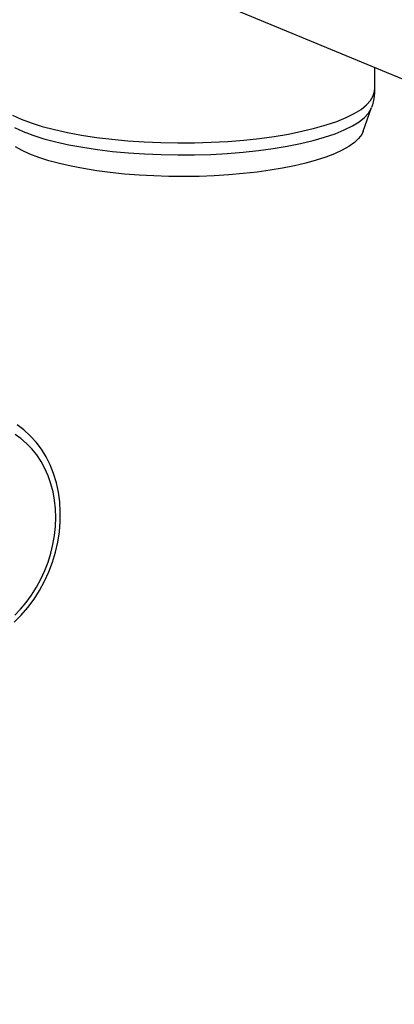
# Model space of a CAD drawing. Header units: inches. Extents: x 0 to 85, y 0 to 55.
# Tile 10 of 15: x 31.3 to 32.5, y 48 to 50.9. Entities that reach past the tile are written whole.
import ezdxf

# ---------------------------------------------------------------- set-up
doc = ezdxf.new("R2010")
doc.units = ezdxf.units.IN
doc.header["$LTSCALE"] = 4.675
doc.header["$MEASUREMENT"] = 0
doc.layers.get('0').update_dxf_attribs({"linetype": 'CONTINUOUS'})

msp = doc.modelspace()

# ---------------------------------------------------------------- linework, layer by layer
at = {"color": 7, "linetype": 'Continuous'}
for p, q in [((31.1109, 51.332), (39.2025, 47.9849)), ((32.4063, 50.7961), (32.4063, 50.7281)), ((32.4026, 50.7101), (32.4061, 50.724)), ((32.4063, 50.7281), (32.4061, 50.7191)), ((32.4061, 50.724), (32.4063, 50.7281)), ((32.3826, 50.683), (32.3947, 50.6965)), ((32.3947, 50.6965), (32.4026, 50.7101)), ((32.4023, 50.6925), (32.4, 50.6838)), ((32.4041, 50.7013), (32.4023, 50.6925)), ((32.4053, 50.7102), (32.4041, 50.7013)), ((32.4061, 50.7191), (32.4053, 50.7102)), ((32.3457, 50.6573), (32.3662, 50.6699)), ((32.3662, 50.6699), (32.3826, 50.683)), ((32.3726, 50.6041), (32.3973, 50.6751)), ((32.3885, 50.6588), (32.3962, 50.6723)), ((32.3962, 50.6723), (32.3973, 50.6751)), ((32.4, 50.6838), (32.3973, 50.6751)), ((31.3206, 50.6522), (31.3467, 50.6403)), ((31.3467, 50.6403), (31.3765, 50.6291)), ((32.2617, 50.623), (32.2933, 50.6337)), ((32.2933, 50.6337), (32.3214, 50.6452)), ((32.3214, 50.6452), (32.3457, 50.6573)), ((32.34, 50.6201), (32.3602, 50.6326)), ((32.3602, 50.6326), (32.3764, 50.6455)), ((32.3764, 50.6455), (32.3885, 50.6588)), ((31.3262, 50.6151), (31.3521, 50.6033)), ((31.3521, 50.6033), (31.3815, 50.5922)), ((31.3765, 50.6291), (31.4098, 50.6186)), ((31.4098, 50.6186), (31.4463, 50.609)), ((31.4463, 50.609), (31.4857, 50.6003)), ((32.1482, 50.5958), (32.1889, 50.604)), ((32.1889, 50.604), (32.2268, 50.613)), ((32.2268, 50.613), (32.2617, 50.623)), ((32.2881, 50.5968), (32.3159, 50.6081)), ((32.3159, 50.6081), (32.34, 50.6201)), ((32.3726, 50.6041), (32.368, 50.5944)), ((31.3815, 50.5922), (31.4145, 50.5818)), ((31.4145, 50.5818), (31.4505, 50.5723)), ((31.4857, 50.6003), (31.5277, 50.5925)), ((31.5277, 50.5925), (31.5721, 50.5858)), ((31.5721, 50.5858), (31.6184, 50.5802)), ((31.6184, 50.5802), (31.6663, 50.5757)), ((31.6663, 50.5757), (31.7154, 50.5724)), ((31.9168, 50.5712), (31.9663, 50.5739)), ((31.9663, 50.5739), (32.0145, 50.5778)), ((32.0145, 50.5778), (32.0611, 50.5827)), ((32.0611, 50.5827), (32.1057, 50.5888)), ((32.1057, 50.5888), (32.1482, 50.5958)), ((32.1849, 50.5673), (32.2224, 50.5763)), ((32.2224, 50.5763), (32.2569, 50.5862)), ((32.2569, 50.5862), (32.2881, 50.5968)), ((32.3588, 50.5821), (32.346, 50.5702)), ((32.368, 50.5944), (32.3588, 50.5821)), ((31.3492, 50.5461), (31.329, 50.5573)), ((31.3727, 50.5354), (31.3492, 50.5461)), ((31.4505, 50.5723), (31.4895, 50.5637)), ((31.4895, 50.5637), (31.5311, 50.556)), ((31.5311, 50.556), (31.5749, 50.5494)), ((31.5749, 50.5494), (31.6207, 50.5438)), ((31.6207, 50.5438), (31.668, 50.5394)), ((31.7154, 50.5724), (31.7654, 50.5703)), ((31.7654, 50.5703), (31.8159, 50.5694)), ((31.8159, 50.5694), (31.8664, 50.5697)), ((31.8664, 50.5697), (31.9168, 50.5712)), ((32.0124, 50.5414), (32.0585, 50.5463)), ((32.0585, 50.5463), (32.1026, 50.5523)), ((32.1026, 50.5523), (32.1446, 50.5593)), ((32.1446, 50.5593), (32.1849, 50.5673)), ((32.3098, 50.5473), (32.2866, 50.5365)), ((32.3296, 50.5585), (32.3098, 50.5473)), ((32.346, 50.5702), (32.3296, 50.5585)), ((31.3994, 50.5253), (31.3727, 50.5354)), ((31.4291, 50.5159), (31.3994, 50.5253)), ((31.4615, 50.5071), (31.4291, 50.5159)), ((31.668, 50.5394), (31.7166, 50.5361)), ((31.7166, 50.5361), (31.7661, 50.534)), ((31.7661, 50.534), (31.816, 50.5331)), ((31.816, 50.5331), (31.866, 50.5334)), ((31.866, 50.5334), (31.9158, 50.5349)), ((31.9158, 50.5349), (31.9648, 50.5376)), ((31.9648, 50.5376), (32.0124, 50.5414)), ((32.2315, 50.517), (32.2, 50.5083)), ((32.2604, 50.5264), (32.2315, 50.517)), ((32.2866, 50.5365), (32.2604, 50.5264)), ((31.4964, 50.4991), (31.4615, 50.5071)), ((31.5336, 50.492), (31.4964, 50.4991)), ((31.5729, 50.4857), (31.5336, 50.492)), ((31.6138, 50.4803), (31.5729, 50.4857)), ((32.0933, 50.487), (32.0539, 50.4816)), ((32.1309, 50.4933), (32.0933, 50.487)), ((32.1665, 50.5004), (32.1309, 50.4933)), ((32.2, 50.5083), (32.1665, 50.5004)), ((31.6563, 50.4759), (31.6138, 50.4803)), ((31.7, 50.4725), (31.6563, 50.4759)), ((31.7445, 50.47), (31.7, 50.4725)), ((31.7897, 50.4686), (31.7445, 50.47)), ((31.8352, 50.4683), (31.7897, 50.4686)), ((31.8806, 50.4689), (31.8352, 50.4683)), ((31.9256, 50.4706), (31.8806, 50.4689)), ((31.9697, 50.4734), (31.9256, 50.4706)), ((32.0126, 50.477), (31.9697, 50.4734)), ((32.0539, 50.4816), (32.0126, 50.477)), ((31.3546, 49.7081), (31.3342, 49.7233)), ((31.3456, 49.6819), (31.3281, 49.6941)), ((31.3736, 49.6908), (31.3546, 49.7081)), ((31.3911, 49.6714), (31.3736, 49.6908)), ((31.3624, 49.6676), (31.3456, 49.6819)), ((31.3783, 49.6514), (31.3624, 49.6676)), ((31.407, 49.6502), (31.3911, 49.6714)), ((31.3929, 49.6333), (31.3783, 49.6514)), ((31.4061, 49.6136), (31.3929, 49.6333)), ((31.4211, 49.6273), (31.407, 49.6502)), ((31.4176, 49.5925), (31.4061, 49.6136)), ((31.4333, 49.6029), (31.4211, 49.6273)), ((31.4436, 49.5769), (31.4333, 49.6029)), ((31.4274, 49.5702), (31.4176, 49.5925)), ((31.4355, 49.5468), (31.4274, 49.5702)), ((31.4519, 49.5497), (31.4436, 49.5769)), ((31.4419, 49.5225), (31.4355, 49.5468)), ((31.458, 49.5215), (31.4519, 49.5497)), ((31.4464, 49.4973), (31.4419, 49.5225)), ((31.462, 49.4925), (31.458, 49.5215)), ((31.4491, 49.4715), (31.4464, 49.4973)), ((31.4638, 49.4627), (31.462, 49.4925)), ((31.45, 49.4451), (31.4491, 49.4715)), ((31.4634, 49.4326), (31.4638, 49.4627)), ((31.449, 49.4183), (31.45, 49.4451)), ((31.4609, 49.4022), (31.4634, 49.4326)), ((31.4462, 49.3915), (31.449, 49.4183)), ((31.4561, 49.3718), (31.4609, 49.4022)), ((31.4352, 49.338), (31.4416, 49.3647)), ((31.4416, 49.3647), (31.4462, 49.3915)), ((31.4493, 49.3416), (31.4561, 49.3718)), ((31.427, 49.3117), (31.4352, 49.338)), ((31.4403, 49.3118), (31.4493, 49.3416)), ((31.4171, 49.2859), (31.427, 49.3117)), ((31.4293, 49.2826), (31.4403, 49.3118)), ((31.4054, 49.2606), (31.4171, 49.2859)), ((31.4163, 49.2542), (31.4293, 49.2826)), ((31.3922, 49.2361), (31.4054, 49.2606)), ((31.4015, 49.2268), (31.4163, 49.2542)), ((31.3775, 49.2127), (31.3922, 49.2361)), ((31.3849, 49.2006), (31.4015, 49.2268)), ((31.3448, 49.1705), (31.3616, 49.1908)), ((31.3616, 49.1908), (31.3775, 49.2127)), ((31.3666, 49.1758), (31.3849, 49.2006)), ((31.3272, 49.152), (31.3448, 49.1705)), ((31.3468, 49.1525), (31.3666, 49.1758)), ((31.3256, 49.1309), (31.3468, 49.1525))]:
    msp.add_line(p, q, dxfattribs=at)

doc.saveas('drawing.dxf')
